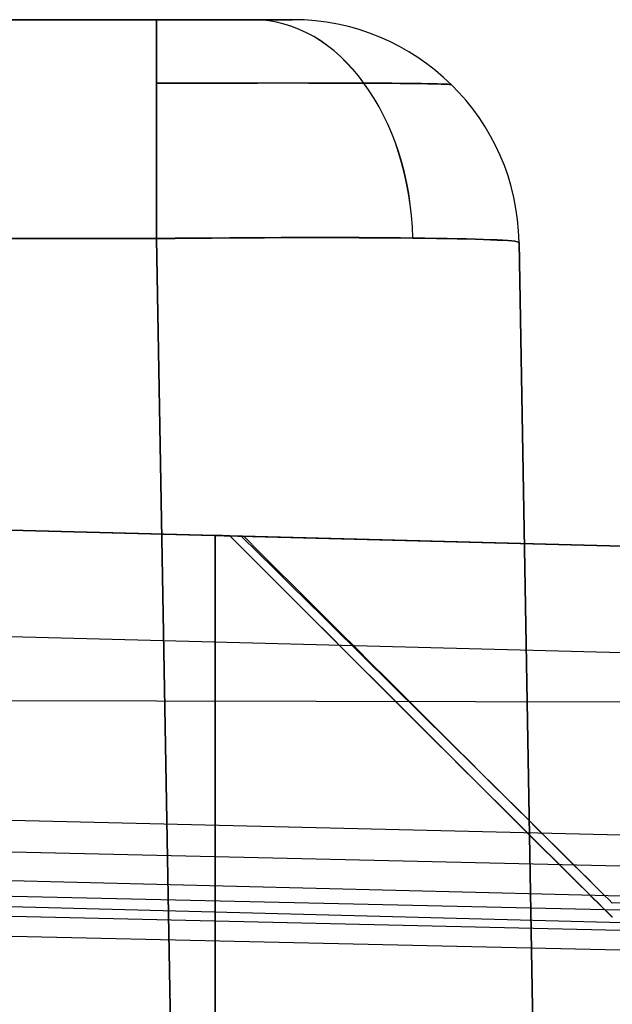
# Model space of a CAD drawing. Extents: x -15 to 7, y 1 to 148.
# Tile 189 of 194: x 3.54 to 4.84, y 145.42 to 147.59. Entities that reach past the tile are written whole.
import ezdxf

# ---------------------------------------------------------------- set-up
doc = ezdxf.new("R2010")
doc.units = 0
doc.layers.add('DEFAULT', color=7, linetype='CONTINUOUS')

msp = doc.modelspace()

# ---------------------------------------------------------------- linework, layer by layer
at = {"layer": 'DEFAULT', "color": 1}
for p, q in [((-4.6395, 147.5936, -30.1673), (4.1395, 147.5936, -30.1673)), ((3.8396, 147.5936, -32.0343), (-4.3396, 147.5936, -32.0343)), ((-4.3396, 147.5936, -28.3003), (3.8396, 147.5936, -28.3003)), ((4.1395, 147.5936, -28.6003), (4.1395, 147.5936, -31.7343)), ((-4.3396, 147.111, -32.534), (3.8396, 147.111, -32.534)), ((3.8396, 147.111, -27.8006), (-4.3396, 147.111, -27.8006)), ((3.8396, 147.111, -32.534), (3.9004, 143.6325, -32.6554)), ((3.9004, 143.6325, -27.6791), (3.8396, 147.111, -27.8006)), ((3.9, 143.6543, -32.6547), (3.8396, 147.111, -32.534)), ((3.9004, 143.6325, -27.6791), (3.8396, 147.111, -27.8006)), ((4.6394, 147.1023, -28.6003), (4.6394, 147.1023, -31.7343)), ((4.6394, 147.1023, -31.7343), (4.7, 143.6325, -31.8554)), ((4.7, 143.6325, -28.4791), (4.6394, 147.1023, -28.6003)), ((4.6394, 147.1023, -30.1673), (4.7, 143.6325, -30.1673)), ((-0.0929, 146.5627, -6.7109), (6.0997, 146.4005, -6.6884)), ((6.0744, 146.4012, -7.6616), (-0.0929, 146.5627, -7.6616)), ((5.1771, 146.4247, -8.5632), (2.2979, 146.5001, -8.6349))]:
    msp.add_line(p, q, dxfattribs=at)
at = {"layer": 'DEFAULT', "color": 254}
for p, q in [((6.2562, 146.3964, -6.4627), (0, 146.5602, -6.3751)), ((3.9686, 146.4563, -10.5528), (0, 146.5602, -10.4489)), ((0, 146.5602, -8.8421), (5.2407, 146.423, -8.7307)), ((0, 146.5602, -13.2978), (3.9686, 146.4563, -13.1938)), ((3.9686, 146.4563, -14.5528), (0, 146.5602, -14.4489)), ((0, 146.5602, -17.2978), (3.9686, 146.4563, -17.1938)), ((3.9686, 146.4563, -18.5528), (0, 146.5602, -18.4489)), ((0, 146.5602, -21.2978), (3.9686, 146.4563, -21.1938)), ((3.9686, 146.4563, -22.8378), (0, 146.5602, -22.7339)), ((0, 146.5602, -33.0101), (3.9686, 146.4563, -32.9062)), ((6.5659, 146.3883, -36.1339), (0, 146.5602, -36.2224)), ((0, 146.5602, -5.5885), (6.5659, 146.3883, -5.7334)), ((6.5659, 146.3883, -13.8733), (0, 146.5602, -13.8733)), ((6.5659, 146.3883, -17.8733), (0, 146.5602, -17.8733)), ((6.5659, 146.3883, -22.0178), (0, 146.5602, -22.0178)), ((6.5659, 146.3883, -34.5252), (0, 146.5602, -34.5252)), ((3.9686, 146.4563, -32.9062), (4.0318, 146.4547, -32.9023)), ((3.9686, 146.4563, -13.1938), (3.9686, 143.9555, -13.1938)), ((3.9686, 143.9555, -10.5528), (3.9686, 146.4563, -10.5528)), ((3.9686, 146.4563, -17.1938), (3.9686, 143.9555, -17.1938)), ((3.9686, 143.9555, -14.5528), (3.9686, 146.4563, -14.5528)), ((3.9686, 146.4563, -21.1938), (3.9686, 143.9555, -21.1938)), ((3.9686, 143.9555, -32.9062), (3.9686, 146.4563, -32.9062)), ((3.9686, 146.4563, -22.8378), (3.9686, 143.9555, -22.8378)), ((3.9686, 146.4563, -18.5528), (3.9686, 143.9555, -18.5528)), ((6.5659, 146.3883, -10.6268), (4.001, 146.4555, -10.5542)), ((4.001, 146.4555, -13.1924), (6.5659, 146.3883, -13.1198)), ((6.5659, 146.3883, -14.6268), (4.001, 146.4555, -14.5542)), ((4.001, 146.4555, -17.1924), (6.5659, 146.3883, -17.1198)), ((6.5659, 146.3883, -18.6268), (4.001, 146.4555, -18.5542)), ((4.001, 146.4555, -21.1924), (6.5659, 146.3883, -21.1198)), ((6.5659, 146.3883, -22.9157), (4.0262, 146.4548, -22.8412)), ((4.0318, 146.4547, -32.9023), (6.5659, 146.3883, -32.8279)), ((6.5724, 146.1527, -5.0891), (0, 146.3249, -4.9441)), ((0, 146.1008, -6.3114), (6.2562, 146.0858, -6.4196)), ((6.8479, 145.748, -5.3803), (0, 145.9118, -5.3427)), ((0, 145.8386, -5.8709), (6.8479, 145.6829, -5.8494)), ((0, 145.7836, -6.2675), (6.2562, 145.6264, -6.3559)), ((-0.5987, 145.7549, -5.4822), (6.6979, 145.589, -5.4592)), ((6.5659, 145.5575, -4.7481), (0, 145.7297, -4.6032)), ((-0.5988, 145.7106, -5.8777), (6.7084, 145.544, -5.859)), ((7.3356, 145.7109, -32.0102), (4.845, 145.6457, -32.0102)), ((7.3356, 145.7108, -23.7334), (4.845, 145.6456, -23.7334)), ((6.7188, 145.4994, -6.2544), (-0.5989, 145.6658, -6.2775))]:
    msp.add_line(p, q, dxfattribs=at)
at = {"layer": 'DEFAULT', "color": 1, "extrusion": (0, 1, 0)}
for centre, start, end in [((-3.8396, -28.6002, 147.5936), 90.0059, 180.0203), ((-3.8396, -31.7344, 147.5936), 179.9797, 269.9941)]:
    msp.add_arc(centre, 0.2999, start, end, dxfattribs=at)
at = {"layer": 'DEFAULT', "color": 1, "extrusion": (1, -1.47236e-14, 8.87637e-16)}
msp.add_arc((147.0936, -32.0343, 3.8396), 0.5, 272, 0, dxfattribs=at)
at = {"layer": 'DEFAULT', "color": 1, "extrusion": (1, 9.53496e-16, -8.56659e-16)}
msp.add_arc((147.0936, -28.3003, 3.8396), 0.5, 0, 88, dxfattribs=at)
at = {"layer": 'DEFAULT', "color": 1, "extrusion": (0.706945, -3.14362e-15, 0.707268)}
msp.add_arc((147.0936, -25.45, -19.7304), 0.5, 272.1208, 0, dxfattribs=at)
at = {"layer": 'DEFAULT', "color": 1, "extrusion": (-0.706945, 2.28627e-15, 0.707268)}
msp.add_arc((-147.0936, -17.2032, -22.9424), 0.5, 92.1208, 180, dxfattribs=at)
at = {"layer": 'DEFAULT', "color": 1}
for centre in [(4.1395, 147.0936, -31.7343), (4.1395, 147.0936, -28.6003), (4.1395, 147.0936, -30.1673)]:
    msp.add_arc(centre, 0.5, 1, 90, dxfattribs=at)
at = {"layer": 'DEFAULT', "color": 1, "extrusion": (-0.004722, 0.999944, 0.009447)}
msp.add_arc((-4.5328, -33.1195, 147.121), 0.6535, 180.5389, 269.7206, dxfattribs=at)
at = {"layer": 'DEFAULT', "color": 1, "extrusion": (-0.004722, 0.999944, -0.009447)}
msp.add_arc((-4.5328, -27.2124, 147.691), 0.6535, 90.2794, 179.4611, dxfattribs=at)
at = {"layer": 'DEFAULT', "color": 1, "extrusion": (-0.0109, 0.999703, 0.021807)}
msp.add_arc((-5.443, -34.9331, 146.316), 0.8, 180.0053, 269.9774, dxfattribs=at)
msp.add_arc((-5.443, -34.9331, 146.316), 0.8, 180.0053, 269.9774, dxfattribs=at)
at = {"layer": 'DEFAULT', "color": 1, "extrusion": (-0.0109, 0.999703, -0.021807)}
msp.add_arc((-5.443, -25.3871, 147.6317), 0.8, 90.0226, 179.9947, dxfattribs=at)
msp.add_arc((-5.443, -25.3871, 147.6317), 0.8, 90.0226, 179.9947, dxfattribs=at)
at = {"layer": 'DEFAULT', "color": 254, "extrusion": (0.026177, 0.999657, 2.51973e-11)}
msp.add_arc((-0.1099, -11.4531, 146.51), 0.9006, 91.4995, 93.5678, dxfattribs=at)
at = {"layer": 'DEFAULT', "color": 254, "extrusion": (0.026177, 0.999657, -2.53674e-11)}
msp.add_arc((-0.1099, -12.2935, 146.51), 0.9006, 266.4322, 268.5005, dxfattribs=at)
at = {"layer": 'DEFAULT', "color": 254, "extrusion": (0.026177, 0.999657, 2.18686e-10)}
msp.add_arc((-0.1099, -15.4531, 146.51), 0.9006, 91.4995, 93.5678, dxfattribs=at)
at = {"layer": 'DEFAULT', "color": 254, "extrusion": (0.026177, 0.999657, -1.22028e-10)}
msp.add_arc((-0.1099, -16.2935, 146.51), 0.9006, 266.4322, 268.5005, dxfattribs=at)
at = {"layer": 'DEFAULT', "color": 254, "extrusion": (0.026177, 0.999657, 2.50929e-11)}
msp.add_arc((-0.1099, -19.4531, 146.51), 0.9006, 91.4995, 93.5678, dxfattribs=at)
at = {"layer": 'DEFAULT', "color": 254, "extrusion": (0.026177, 0.999657, 7.16381e-11)}
msp.add_arc((-0.1099, -20.2935, 146.51), 0.9006, 266.4322, 268.5005, dxfattribs=at)
at = {"layer": 'DEFAULT', "color": 254, "extrusion": (0.026177, 0.999657, -1.24295e-11)}
msp.add_arc((-0.1099, -23.7381, 146.51), 0.9006, 91.4995, 95.1728, dxfattribs=at)
at = {"layer": 'DEFAULT', "color": 254, "extrusion": (0.706831, 0.70738, 0.002051)}
for centre in [(100.6005, -11.8949, 106.4061), (100.6005, -15.8949, 106.3978), (100.6005, -19.8949, 106.3896)]:
    msp.add_arc(centre, 1.1259, 85.4839, 168.33, dxfattribs=at)
at = {"layer": 'DEFAULT', "color": 254, "extrusion": (0.706834, 0.707376, -0.002058)}
for centre in [(100.5991, -11.8535, 106.4544), (100.5991, -15.8535, 106.4626), (100.5991, -19.8535, 106.4708)]:
    msp.add_arc(centre, 1.1235, 191.5612, 274.6248, dxfattribs=at)
at = {"layer": 'DEFAULT', "color": 254, "extrusion": (0.702181, 0.711998, -0.001332)}
msp.add_arc((99.9089, -23.8059, 107.133), 1.1092, 86.7786, 169.0296, dxfattribs=at)
at = {"layer": 'DEFAULT', "color": 254, "extrusion": (0.70606, 0.708151, -0.001504)}
msp.add_arc((100.4924, -31.6345, 106.6081), 1.1091, 191.0047, 273.0188, dxfattribs=at)

doc.saveas('drawing.dxf')
